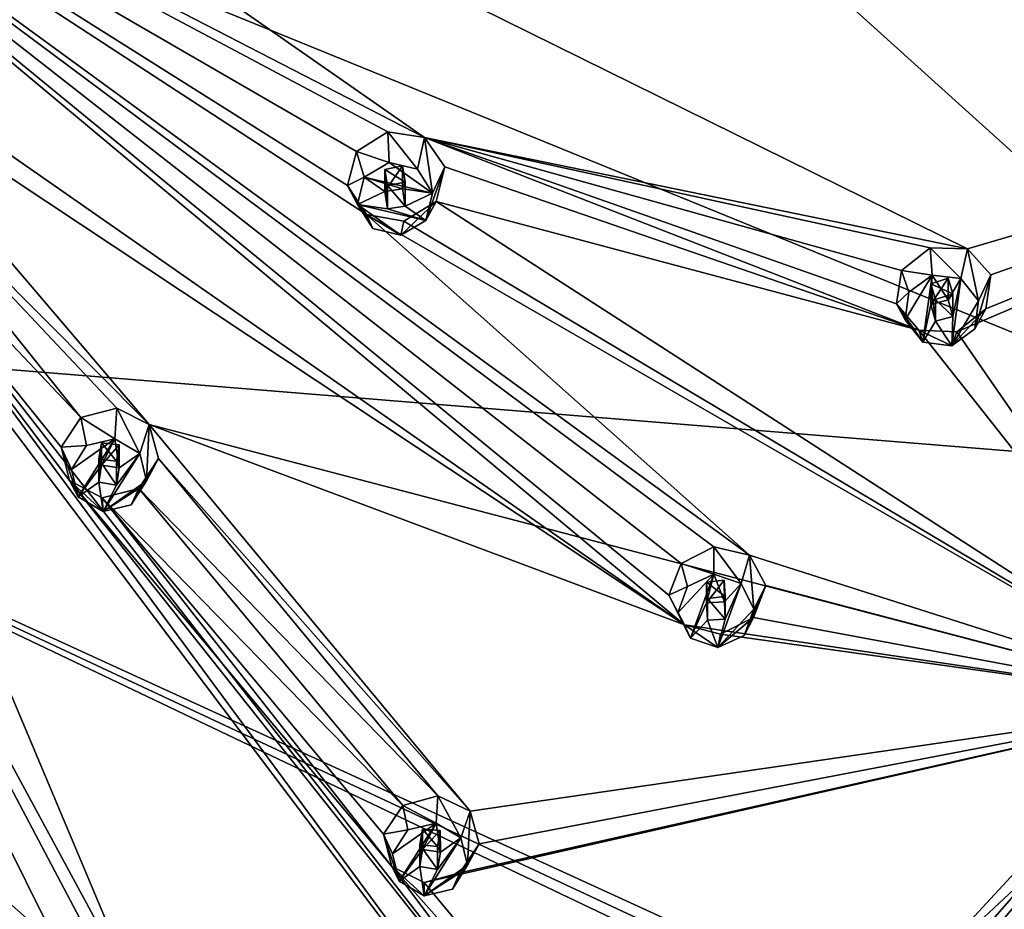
# Model space of a CAD drawing. Header units: millimetres. Extents: x -106 to 241, y -380 to 275.
# Tile 199 of 205: x 206 to 225, y 194 to 212. Entities that reach past the tile are written whole.
import ezdxf

# ---------------------------------------------------------------- set-up
doc = ezdxf.new("R2010")
doc.units = ezdxf.units.MM
doc.header["$LTSCALE"] = 65.185185
for name, color, linetype in [('1203', 7, 'CONTINUOUS'), ('1212', 7, 'CONTINUOUS'), ('1219', 7, 'CONTINUOUS'), ('1236', 7, 'CONTINUOUS'), ('1253', 7, 'CONTINUOUS'), ('1330', 7, 'CONTINUOUS'), ('1331', 7, 'CONTINUOUS'), ('1332', 7, 'CONTINUOUS'), ('1333', 7, 'CONTINUOUS'), ('1334', 7, 'CONTINUOUS'), ('1335', 7, 'CONTINUOUS'), ('1336', 7, 'CONTINUOUS'), ('1337', 7, 'CONTINUOUS'), ('1338', 7, 'CONTINUOUS'), ('1339', 7, 'CONTINUOUS'), ('1340', 7, 'CONTINUOUS'), ('1341', 7, 'CONTINUOUS'), ('1342', 7, 'CONTINUOUS'), ('1343', 7, 'CONTINUOUS'), ('1344', 7, 'CONTINUOUS'), ('1540', 7, 'CONTINUOUS'), ('1541', 7, 'CONTINUOUS'), ('1542', 7, 'CONTINUOUS'), ('1543', 7, 'CONTINUOUS'), ('1544', 7, 'CONTINUOUS'), ('1545', 7, 'CONTINUOUS'), ('1546', 7, 'CONTINUOUS'), ('1547', 7, 'CONTINUOUS'), ('1548', 7, 'CONTINUOUS'), ('1549', 7, 'CONTINUOUS'), ('1760', 7, 'CONTINUOUS'), ('1765', 7, 'CONTINUOUS'), ('1766', 7, 'CONTINUOUS'), ('1767', 7, 'CONTINUOUS'), ('1768', 7, 'CONTINUOUS'), ('1769', 7, 'CONTINUOUS')]:
    doc.layers.add(name, color=color, linetype=linetype)

msp = doc.modelspace()

# ---------------------------------------------------------------- linework, layer by layer
at = {"layer": '1203', "linetype": 'CONTINUOUS'}
for points in [[(238.973, 212.595, 40.552), (222.8, 188.907, 34.205), (238.938, 215.148, 30.54), (238.973, 212.595, 40.552)], [(238.938, 215.148, 30.54), (222.8, 188.907, 34.205), (238.916, 215.074, 30.52), (238.938, 215.148, 30.54)], [(238.916, 215.074, 30.52), (222.8, 188.907, 34.205), (238.893, 215, 30.501), (238.916, 215.074, 30.52)], [(238.893, 215, 30.501), (222.8, 188.907, 34.205), (232.707, 202.102, 27.02), (238.893, 215, 30.501)], [(232.707, 202.102, 27.02), (222.8, 188.907, 34.205), (222.8, 190.202, 29.374), (232.707, 202.102, 27.02)], [(222.8, 191.615, 24.099), (232.707, 202.102, 27.02), (222.8, 190.202, 29.374), (222.8, 191.615, 24.099)]]:
    msp.add_3dface(points, dxfattribs=at)
at = {"layer": '1212', "linetype": 'CONTINUOUS'}
for points in [[(192.3, 219.06, 21.149), (215.666, 217.766, 23.359), (232.287, 202.761, 26.252), (192.3, 219.06, 21.149)], [(192.3, 219.06, 21.149), (232.287, 202.761, 26.252), (192.3, 206.017, 19.1), (192.3, 219.06, 21.149)], [(215.666, 217.766, 23.359), (238.297, 215.406, 29.652), (232.287, 202.761, 26.252), (215.666, 217.766, 23.359)], [(232.287, 202.761, 26.252), (222.51, 192.179, 23.378), (192.3, 206.017, 19.1), (232.287, 202.761, 26.252)], [(192.3, 206.017, 19.1), (222.51, 192.179, 23.378), (222.284, 191.995, 23.329), (192.3, 206.017, 19.1)], [(192.3, 192.943, 17.267), (192.3, 206.017, 19.1), (207.273, 192.701, 18.881), (192.3, 192.943, 17.267)], [(207.273, 192.701, 18.881), (192.3, 206.017, 19.1), (222.066, 191.816, 23.283), (207.273, 192.701, 18.881)], [(222.066, 191.816, 23.283), (192.3, 206.017, 19.1), (222.284, 191.995, 23.329), (222.066, 191.816, 23.283)]]:
    msp.add_3dface(points, dxfattribs=at)
at = {"layer": '1219', "linetype": 'CONTINUOUS'}
for points in [[(222.171, 189.399, 35.372), (231.936, 199.788, 38.156), (229.071, 198.377, 37.777), (222.171, 189.399, 35.372)], [(218.644, 188.649, 35.171), (222.171, 189.399, 35.372), (229.071, 198.377, 37.777), (218.644, 188.649, 35.171)]]:
    msp.add_3dface(points, dxfattribs=at)
at = {"layer": '1236', "linetype": 'CONTINUOUS'}
for points in [[(222.51, 192.179, 23.378), (232.287, 202.761, 26.252), (222.723, 191.832, 23.66), (222.51, 192.179, 23.378)], [(232.287, 202.761, 26.252), (222.8, 191.615, 24.099), (222.723, 191.832, 23.66), (232.287, 202.761, 26.252)], [(232.707, 202.102, 27.02), (222.8, 191.615, 24.099), (232.287, 202.761, 26.252), (232.707, 202.102, 27.02)]]:
    msp.add_3dface(points, dxfattribs=at)
at = {"layer": '1253', "linetype": 'CONTINUOUS'}
for points in [[(222.8, 188.907, 34.205), (238.973, 212.595, 40.552), (222.615, 188.944, 34.947), (222.8, 188.907, 34.205)], [(238.973, 212.595, 40.552), (238.691, 212.489, 41.256), (222.615, 188.944, 34.947), (238.973, 212.595, 40.552)], [(231.936, 199.788, 38.156), (222.171, 189.399, 35.372), (238.691, 212.489, 41.256), (231.936, 199.788, 38.156)], [(238.691, 212.489, 41.256), (222.171, 189.399, 35.372), (222.615, 188.944, 34.947), (238.691, 212.489, 41.256)]]:
    msp.add_3dface(points, dxfattribs=at)
at = {"layer": '1330', "linetype": 'CONTINUOUS'}
for points in [[(223.063, 206.482, 45.688), (222.919, 206.909, 44.42), (222.818, 206.249, 44.147), (223.063, 206.482, 45.688)], [(222.988, 205.933, 45.54), (223.063, 206.482, 45.688), (222.818, 206.249, 44.147), (222.988, 205.933, 45.54)], [(223.338, 205.493, 45.422), (222.988, 205.933, 45.54), (222.818, 206.249, 44.147), (223.338, 205.493, 45.422)], [(223.26, 205.735, 43.766), (223.338, 205.493, 45.422), (222.818, 206.249, 44.147), (223.26, 205.735, 43.766)], [(224.362, 205.758, 45.493), (223.907, 205.42, 45.403), (224.579, 206.155, 43.529), (224.362, 205.758, 45.493)], [(224.579, 206.155, 43.529), (223.907, 205.42, 45.403), (224.007, 205.702, 43.506), (224.579, 206.155, 43.529)], [(223.907, 205.42, 45.403), (223.338, 205.493, 45.422), (223.26, 205.735, 43.766), (223.907, 205.42, 45.403)], [(224.007, 205.702, 43.506), (223.907, 205.42, 45.403), (223.26, 205.735, 43.766), (224.007, 205.702, 43.506)]]:
    msp.add_3dface(points, dxfattribs=at)
at = {"layer": '1331', "linetype": 'CONTINUOUS'}
for points in [[(223.063, 206.482, 45.688), (222.988, 205.933, 45.54), (223.519, 206.82, 45.778), (223.063, 206.482, 45.688)], [(222.988, 205.933, 45.54), (223.338, 205.493, 45.422), (223.519, 206.82, 45.778), (222.988, 205.933, 45.54)], [(223.519, 206.82, 45.778), (223.338, 205.493, 45.422), (223.496, 206.241, 45.623), (223.519, 206.82, 45.778)], [(223.838, 206.329, 45.647), (223.519, 206.82, 45.778), (223.496, 206.241, 45.623), (223.838, 206.329, 45.647)], [(224.088, 206.748, 45.759), (223.519, 206.82, 45.778), (223.838, 206.329, 45.647), (224.088, 206.748, 45.759)], [(223.929, 206, 45.558), (224.088, 206.748, 45.759), (223.838, 206.329, 45.647), (223.929, 206, 45.558)], [(224.088, 206.748, 45.759), (223.907, 205.42, 45.403), (224.437, 206.308, 45.641), (224.088, 206.748, 45.759)], [(223.907, 205.42, 45.403), (224.088, 206.748, 45.759), (223.929, 206, 45.558), (223.907, 205.42, 45.403)], [(223.496, 206.241, 45.623), (223.338, 205.493, 45.422), (223.588, 205.911, 45.534), (223.496, 206.241, 45.623)], [(223.907, 205.42, 45.403), (224.362, 205.758, 45.493), (224.437, 206.308, 45.641), (223.907, 205.42, 45.403)], [(223.907, 205.42, 45.403), (223.929, 206, 45.558), (223.588, 205.911, 45.534), (223.907, 205.42, 45.403)], [(223.338, 205.493, 45.422), (223.907, 205.42, 45.403), (223.588, 205.911, 45.534), (223.338, 205.493, 45.422)]]:
    msp.add_3dface(points, dxfattribs=at)
at = {"layer": '1332', "linetype": 'CONTINUOUS'}
for points in [[(223.496, 206.241, 45.623), (223.588, 205.911, 45.534), (223.496, 206.645, 44.114), (223.496, 206.241, 45.623)], [(223.496, 206.645, 44.114), (223.588, 205.911, 45.534), (223.587, 206.338, 43.943), (223.496, 206.645, 44.114)], [(223.929, 206, 45.558), (223.929, 206.449, 43.882), (223.587, 206.338, 43.943), (223.929, 206, 45.558)], [(223.588, 205.911, 45.534), (223.929, 206, 45.558), (223.587, 206.338, 43.943), (223.588, 205.911, 45.534)]]:
    msp.add_3dface(points, dxfattribs=at)
at = {"layer": '1333', "linetype": 'CONTINUOUS'}
for points in [[(222.919, 206.909, 44.42), (223.519, 206.82, 45.778), (223.481, 207.358, 44.445), (222.919, 206.909, 44.42)], [(223.519, 206.82, 45.778), (224.088, 206.748, 45.759), (223.481, 207.358, 44.445), (223.519, 206.82, 45.778)], [(223.481, 207.358, 44.445), (224.088, 206.748, 45.759), (224.218, 207.337, 44.195), (223.481, 207.358, 44.445)], [(224.088, 206.748, 45.759), (224.437, 206.308, 45.641), (224.218, 207.337, 44.195), (224.088, 206.748, 45.759)], [(224.218, 207.337, 44.195), (224.437, 206.308, 45.641), (224.677, 206.823, 43.807), (224.218, 207.337, 44.195)], [(222.919, 206.909, 44.42), (223.063, 206.482, 45.688), (223.519, 206.82, 45.778), (222.919, 206.909, 44.42)], [(224.362, 205.758, 45.493), (224.579, 206.155, 43.529), (224.677, 206.823, 43.807), (224.362, 205.758, 45.493)], [(224.437, 206.308, 45.641), (224.362, 205.758, 45.493), (224.677, 206.823, 43.807), (224.437, 206.308, 45.641)]]:
    msp.add_3dface(points, dxfattribs=at)
at = {"layer": '1334', "linetype": 'CONTINUOUS'}
for points in [[(223.838, 206.329, 45.647), (223.496, 206.241, 45.623), (223.837, 206.756, 44.055), (223.838, 206.329, 45.647)], [(223.496, 206.241, 45.623), (223.496, 206.645, 44.114), (223.837, 206.756, 44.055), (223.496, 206.241, 45.623)], [(223.929, 206.449, 43.882), (223.838, 206.329, 45.647), (223.837, 206.756, 44.055), (223.929, 206.449, 43.882)], [(223.929, 206, 45.558), (223.838, 206.329, 45.647), (223.929, 206.449, 43.882), (223.929, 206, 45.558)]]:
    msp.add_3dface(points, dxfattribs=at)
at = {"layer": '1335', "linetype": 'CONTINUOUS'}
for points in [[(218.698, 200.679, 44.133), (218.574, 201.133, 42.872), (218.329, 200.508, 42.609), (218.698, 200.679, 44.133)], [(218.507, 200.157, 43.993), (218.698, 200.679, 44.133), (218.329, 200.508, 42.609), (218.507, 200.157, 43.993)], [(218.754, 199.656, 43.858), (218.507, 200.157, 43.993), (218.329, 200.508, 42.609), (218.754, 199.656, 43.858)], [(218.637, 199.918, 42.207), (218.754, 199.656, 43.858), (218.329, 200.508, 42.609), (218.637, 199.918, 42.207)], [(219.813, 199.71, 43.873), (219.295, 199.471, 43.809), (219.999, 200.066, 41.898), (219.813, 199.71, 43.873)], [(219.999, 200.066, 41.898), (219.295, 199.471, 43.809), (219.347, 199.737, 41.908), (219.999, 200.066, 41.898)], [(219.295, 199.471, 43.809), (218.754, 199.656, 43.858), (218.637, 199.918, 42.207), (219.295, 199.471, 43.809)], [(219.347, 199.737, 41.908), (219.295, 199.471, 43.809), (218.637, 199.918, 42.207), (219.347, 199.737, 41.908)]]:
    msp.add_3dface(points, dxfattribs=at)
at = {"layer": '1336', "linetype": 'CONTINUOUS'}
for points in [[(218.698, 200.679, 44.133), (218.507, 200.157, 43.993), (219.216, 200.918, 44.197), (218.698, 200.679, 44.133)], [(218.507, 200.157, 43.993), (218.754, 199.656, 43.858), (219.216, 200.918, 44.197), (218.507, 200.157, 43.993)], [(219.216, 200.918, 44.197), (218.754, 199.656, 43.858), (219.07, 200.356, 44.046), (219.216, 200.918, 44.197)], [(219.423, 200.374, 44.051), (219.216, 200.918, 44.197), (219.07, 200.356, 44.046), (219.423, 200.374, 44.051)], [(219.757, 200.733, 44.147), (219.216, 200.918, 44.197), (219.423, 200.374, 44.051), (219.757, 200.733, 44.147)], [(219.757, 200.733, 44.147), (219.295, 199.471, 43.809), (220.005, 200.232, 44.013), (219.757, 200.733, 44.147)], [(219.295, 199.471, 43.809), (219.757, 200.733, 44.147), (219.441, 200.033, 43.959), (219.295, 199.471, 43.809)], [(219.441, 200.033, 43.959), (219.757, 200.733, 44.147), (219.423, 200.374, 44.051), (219.441, 200.033, 43.959)], [(219.07, 200.356, 44.046), (218.754, 199.656, 43.858), (219.088, 200.015, 43.955), (219.07, 200.356, 44.046)], [(219.295, 199.471, 43.809), (219.813, 199.71, 43.873), (220.005, 200.232, 44.013), (219.295, 199.471, 43.809)], [(218.754, 199.656, 43.858), (219.295, 199.471, 43.809), (219.088, 200.015, 43.955), (218.754, 199.656, 43.858)], [(219.295, 199.471, 43.809), (219.441, 200.033, 43.959), (219.088, 200.015, 43.955), (219.295, 199.471, 43.809)]]:
    msp.add_3dface(points, dxfattribs=at)
at = {"layer": '1337', "linetype": 'CONTINUOUS'}
for points in [[(219.07, 200.356, 44.046), (219.088, 200.015, 43.955), (219.07, 200.76, 42.537), (219.07, 200.356, 44.046)], [(219.07, 200.76, 42.537), (219.088, 200.015, 43.955), (219.088, 200.442, 42.363), (219.07, 200.76, 42.537)], [(219.441, 200.033, 43.959), (219.441, 200.482, 42.283), (219.088, 200.442, 42.363), (219.441, 200.033, 43.959)], [(219.088, 200.015, 43.955), (219.441, 200.033, 43.959), (219.088, 200.442, 42.363), (219.088, 200.015, 43.955)]]:
    msp.add_3dface(points, dxfattribs=at)
at = {"layer": '1338', "linetype": 'CONTINUOUS'}
for points in [[(218.574, 201.133, 42.872), (219.216, 200.918, 44.197), (219.216, 201.46, 42.864), (218.574, 201.133, 42.872)], [(219.216, 200.918, 44.197), (219.757, 200.733, 44.147), (219.216, 201.46, 42.864), (219.216, 200.918, 44.197)], [(219.216, 201.46, 42.864), (219.757, 200.733, 44.147), (219.919, 201.293, 42.575), (219.216, 201.46, 42.864)], [(219.757, 200.733, 44.147), (220.005, 200.232, 44.013), (219.919, 201.293, 42.575), (219.757, 200.733, 44.147)], [(219.919, 201.293, 42.575), (220.005, 200.232, 44.013), (220.244, 200.699, 42.166), (219.919, 201.293, 42.575)], [(218.574, 201.133, 42.872), (218.698, 200.679, 44.133), (219.216, 200.918, 44.197), (218.574, 201.133, 42.872)], [(219.813, 199.71, 43.873), (219.999, 200.066, 41.898), (220.244, 200.699, 42.166), (219.813, 199.71, 43.873)], [(220.005, 200.232, 44.013), (219.813, 199.71, 43.873), (220.244, 200.699, 42.166), (220.005, 200.232, 44.013)]]:
    msp.add_3dface(points, dxfattribs=at)
at = {"layer": '1339', "linetype": 'CONTINUOUS'}
for points in [[(219.423, 200.374, 44.051), (219.07, 200.356, 44.046), (219.422, 200.801, 42.459), (219.423, 200.374, 44.051)], [(219.07, 200.356, 44.046), (219.07, 200.76, 42.537), (219.422, 200.801, 42.459), (219.07, 200.356, 44.046)], [(219.441, 200.482, 42.283), (219.423, 200.374, 44.051), (219.422, 200.801, 42.459), (219.441, 200.482, 42.283)], [(219.441, 200.033, 43.959), (219.423, 200.374, 44.051), (219.441, 200.482, 42.283), (219.441, 200.033, 43.959)]]:
    msp.add_3dface(points, dxfattribs=at)
at = {"layer": '1340', "linetype": 'CONTINUOUS'}
for points in [[(213.179, 195.879, 42.847), (213.081, 196.355, 41.592), (212.702, 195.794, 41.346), (213.179, 195.879, 42.847)], [(212.88, 195.407, 42.72), (213.179, 195.879, 42.847), (212.702, 195.794, 41.346), (212.88, 195.407, 42.72)], [(213.014, 194.868, 42.575), (212.88, 195.407, 42.72), (212.702, 195.794, 41.346), (213.014, 194.868, 42.575)], [(212.864, 195.157, 40.931), (213.014, 194.868, 42.575), (212.702, 195.794, 41.346), (212.864, 195.157, 40.931)], [(213.503, 194.578, 42.498), (213.014, 194.868, 42.575), (212.864, 195.157, 40.931), (213.503, 194.578, 42.498)], [(213.505, 194.838, 40.596), (213.503, 194.578, 42.498), (212.864, 195.157, 40.931), (213.505, 194.838, 40.596)], [(214.061, 194.707, 42.532), (213.503, 194.578, 42.498), (214.208, 195.03, 40.548), (214.061, 194.707, 42.532)], [(214.208, 195.03, 40.548), (213.503, 194.578, 42.498), (213.505, 194.838, 40.596), (214.208, 195.03, 40.548)]]:
    msp.add_3dface(points, dxfattribs=at)
at = {"layer": '1341', "linetype": 'CONTINUOUS'}
for points in [[(213.179, 195.879, 42.847), (212.88, 195.407, 42.72), (213.738, 196.009, 42.881), (213.179, 195.879, 42.847)], [(212.88, 195.407, 42.72), (213.014, 194.868, 42.575), (213.738, 196.009, 42.881), (212.88, 195.407, 42.72)], [(213.738, 196.009, 42.881), (213.014, 194.868, 42.575), (213.473, 195.489, 42.742), (213.738, 196.009, 42.881)], [(213.823, 195.435, 42.728), (213.738, 196.009, 42.881), (213.473, 195.489, 42.742), (213.823, 195.435, 42.728)], [(214.227, 195.719, 42.804), (213.738, 196.009, 42.881), (213.823, 195.435, 42.728), (214.227, 195.719, 42.804)], [(214.227, 195.719, 42.804), (213.503, 194.578, 42.498), (214.361, 195.18, 42.659), (214.227, 195.719, 42.804)], [(213.503, 194.578, 42.498), (214.227, 195.719, 42.804), (213.767, 195.098, 42.637), (213.503, 194.578, 42.498)], [(213.767, 195.098, 42.637), (214.227, 195.719, 42.804), (213.823, 195.435, 42.728), (213.767, 195.098, 42.637)], [(213.473, 195.489, 42.742), (213.014, 194.868, 42.575), (213.418, 195.151, 42.651), (213.473, 195.489, 42.742)], [(213.014, 194.868, 42.575), (213.503, 194.578, 42.498), (213.418, 195.151, 42.651), (213.014, 194.868, 42.575)], [(213.503, 194.578, 42.498), (213.767, 195.098, 42.637), (213.418, 195.151, 42.651), (213.503, 194.578, 42.498)], [(213.503, 194.578, 42.498), (214.061, 194.707, 42.532), (214.361, 195.18, 42.659), (213.503, 194.578, 42.498)]]:
    msp.add_3dface(points, dxfattribs=at)
at = {"layer": '1342', "linetype": 'CONTINUOUS'}
for points in [[(213.473, 195.489, 42.742), (213.418, 195.151, 42.651), (213.473, 195.893, 41.233), (213.473, 195.489, 42.742)], [(213.473, 195.893, 41.233), (213.418, 195.151, 42.651), (213.418, 195.579, 41.06), (213.473, 195.893, 41.233)], [(213.418, 195.151, 42.651), (213.767, 195.098, 42.637), (213.418, 195.579, 41.06), (213.418, 195.151, 42.651)], [(213.767, 195.098, 42.637), (213.767, 195.547, 40.961), (213.418, 195.579, 41.06), (213.767, 195.098, 42.637)]]:
    msp.add_3dface(points, dxfattribs=at)
at = {"layer": '1343', "linetype": 'CONTINUOUS'}
for points in [[(213.081, 196.355, 41.592), (213.738, 196.009, 42.881), (213.775, 196.547, 41.548), (213.081, 196.355, 41.592)], [(213.738, 196.009, 42.881), (214.227, 195.719, 42.804), (213.775, 196.547, 41.548), (213.738, 196.009, 42.881)], [(213.775, 196.547, 41.548), (214.227, 195.719, 42.804), (214.413, 196.244, 41.222), (213.775, 196.547, 41.548)], [(213.081, 196.355, 41.592), (213.179, 195.879, 42.847), (213.738, 196.009, 42.881), (213.081, 196.355, 41.592)], [(214.227, 195.719, 42.804), (214.361, 195.18, 42.659), (214.413, 196.244, 41.222), (214.227, 195.719, 42.804)], [(214.413, 196.244, 41.222), (214.361, 195.18, 42.659), (214.589, 195.599, 40.799), (214.413, 196.244, 41.222)], [(214.061, 194.707, 42.532), (214.208, 195.03, 40.548), (214.589, 195.599, 40.799), (214.061, 194.707, 42.532)], [(214.361, 195.18, 42.659), (214.061, 194.707, 42.532), (214.589, 195.599, 40.799), (214.361, 195.18, 42.659)]]:
    msp.add_3dface(points, dxfattribs=at)
at = {"layer": '1344', "linetype": 'CONTINUOUS'}
for points in [[(213.473, 195.489, 42.742), (213.473, 195.893, 41.233), (213.822, 195.863, 41.136), (213.473, 195.489, 42.742)], [(213.823, 195.435, 42.728), (213.473, 195.489, 42.742), (213.822, 195.863, 41.136), (213.823, 195.435, 42.728)], [(213.767, 195.547, 40.961), (213.823, 195.435, 42.728), (213.822, 195.863, 41.136), (213.767, 195.547, 40.961)], [(213.767, 195.098, 42.637), (213.823, 195.435, 42.728), (213.767, 195.547, 40.961), (213.767, 195.098, 42.637)]]:
    msp.add_3dface(points, dxfattribs=at)
at = {"layer": '1540', "linetype": 'CONTINUOUS'}
for points in [[(212.323, 208.747, 49.65), (212.167, 209.255, 48.192), (211.992, 208.588, 47.946), (212.323, 208.747, 49.65)], [(212.189, 208.208, 49.506), (212.323, 208.747, 49.65), (211.992, 208.588, 47.946), (212.189, 208.208, 49.506)], [(212.489, 207.736, 49.379), (212.189, 208.208, 49.506), (211.992, 208.588, 47.946), (212.489, 207.736, 49.379)], [(212.369, 208.013, 47.626), (212.489, 207.736, 49.379), (211.992, 208.588, 47.946), (212.369, 208.013, 47.626)], [(213.537, 207.896, 49.422), (213.047, 207.606, 49.345), (213.739, 208.272, 47.452), (213.537, 207.896, 49.422)], [(213.739, 208.272, 47.452), (213.047, 207.606, 49.345), (213.105, 207.879, 47.417), (213.739, 208.272, 47.452)], [(213.047, 207.606, 49.345), (212.489, 207.736, 49.379), (212.369, 208.013, 47.626), (213.047, 207.606, 49.345)], [(213.105, 207.879, 47.417), (213.047, 207.606, 49.345), (212.369, 208.013, 47.626), (213.105, 207.879, 47.417)]]:
    msp.add_3dface(points, dxfattribs=at)
at = {"layer": '1541', "linetype": 'CONTINUOUS'}
for points in [[(212.813, 209.037, 49.728), (212.323, 208.747, 49.65), (213.671, 208.435, 49.567), (212.813, 209.037, 49.728)], [(213.371, 208.908, 49.693), (212.813, 209.037, 49.728), (213.671, 208.435, 49.567), (213.371, 208.908, 49.693)], [(212.323, 208.747, 49.65), (212.189, 208.208, 49.506), (212.728, 208.464, 49.574), (212.323, 208.747, 49.65)], [(213.671, 208.435, 49.567), (212.323, 208.747, 49.65), (213.077, 208.517, 49.589), (213.671, 208.435, 49.567)], [(213.077, 208.517, 49.589), (212.323, 208.747, 49.65), (212.728, 208.464, 49.574), (213.077, 208.517, 49.589)], [(212.728, 208.464, 49.574), (212.189, 208.208, 49.506), (212.783, 208.126, 49.484), (212.728, 208.464, 49.574)], [(213.132, 208.18, 49.498), (213.671, 208.435, 49.567), (213.077, 208.517, 49.589), (213.132, 208.18, 49.498)], [(213.537, 207.896, 49.422), (213.671, 208.435, 49.567), (213.132, 208.18, 49.498), (213.537, 207.896, 49.422)], [(212.189, 208.208, 49.506), (212.489, 207.736, 49.379), (213.047, 207.606, 49.345), (212.189, 208.208, 49.506)], [(212.189, 208.208, 49.506), (213.047, 207.606, 49.345), (213.537, 207.896, 49.422), (212.189, 208.208, 49.506)], [(212.189, 208.208, 49.506), (213.537, 207.896, 49.422), (212.783, 208.126, 49.484), (212.189, 208.208, 49.506)], [(213.537, 207.896, 49.422), (213.132, 208.18, 49.498), (212.783, 208.126, 49.484), (213.537, 207.896, 49.422)]]:
    msp.add_3dface(points, dxfattribs=at)
at = {"layer": '1542', "linetype": 'CONTINUOUS'}
for points in [[(212.728, 208.464, 49.574), (212.783, 208.126, 49.484), (212.728, 208.904, 47.932), (212.728, 208.464, 49.574)], [(212.728, 208.904, 47.932), (212.783, 208.126, 49.484), (212.782, 208.582, 47.785), (212.728, 208.904, 47.932)], [(213.132, 208.18, 49.498), (213.132, 208.65, 47.742), (212.782, 208.582, 47.785), (213.132, 208.18, 49.498)], [(212.783, 208.126, 49.484), (213.132, 208.18, 49.498), (212.782, 208.582, 47.785), (212.783, 208.126, 49.484)]]:
    msp.add_3dface(points, dxfattribs=at)
at = {"layer": '1543', "linetype": 'CONTINUOUS'}
for points in [[(212.167, 209.255, 48.192), (212.813, 209.037, 49.728), (212.787, 209.645, 48.229), (212.167, 209.255, 48.192)], [(212.813, 209.037, 49.728), (213.371, 208.908, 49.693), (212.787, 209.645, 48.229), (212.813, 209.037, 49.728)], [(212.787, 209.645, 48.229), (213.371, 208.908, 49.693), (213.51, 209.53, 48.032), (212.787, 209.645, 48.229)], [(213.371, 208.908, 49.693), (213.671, 208.435, 49.567), (213.51, 209.53, 48.032), (213.371, 208.908, 49.693)], [(213.51, 209.53, 48.032), (213.671, 208.435, 49.567), (213.912, 208.953, 47.705), (213.51, 209.53, 48.032)], [(212.167, 209.255, 48.192), (212.323, 208.747, 49.65), (212.813, 209.037, 49.728), (212.167, 209.255, 48.192)], [(213.537, 207.896, 49.422), (213.739, 208.272, 47.452), (213.912, 208.953, 47.705), (213.537, 207.896, 49.422)], [(213.671, 208.435, 49.567), (213.537, 207.896, 49.422), (213.912, 208.953, 47.705), (213.671, 208.435, 49.567)]]:
    msp.add_3dface(points, dxfattribs=at)
at = {"layer": '1544', "linetype": 'CONTINUOUS'}
for points in [[(213.077, 208.517, 49.589), (212.728, 208.464, 49.574), (213.076, 208.973, 47.89), (213.077, 208.517, 49.589)], [(212.728, 208.464, 49.574), (212.728, 208.904, 47.932), (213.076, 208.973, 47.89), (212.728, 208.464, 49.574)], [(213.132, 208.65, 47.742), (213.077, 208.517, 49.589), (213.076, 208.973, 47.89), (213.132, 208.65, 47.742)], [(213.132, 208.18, 49.498), (213.077, 208.517, 49.589), (213.132, 208.65, 47.742), (213.132, 208.18, 49.498)]]:
    msp.add_3dface(points, dxfattribs=at)
at = {"layer": '1545', "linetype": 'CONTINUOUS'}
for points in [[(206.848, 203.459, 48.233), (206.735, 204.008, 46.786), (206.349, 203.426, 46.563), (206.848, 203.459, 48.233)], [(206.548, 202.986, 48.107), (206.848, 203.459, 48.233), (206.349, 203.426, 46.563), (206.548, 202.986, 48.107)], [(206.682, 202.447, 47.962), (206.548, 202.986, 48.107), (206.349, 203.426, 46.563), (206.682, 202.447, 47.962)], [(206.51, 202.769, 46.22), (206.682, 202.447, 47.962), (206.349, 203.426, 46.563), (206.51, 202.769, 46.22)], [(207.171, 202.157, 47.884), (206.682, 202.447, 47.962), (206.51, 202.769, 46.22), (207.171, 202.157, 47.884)], [(207.153, 202.424, 45.955), (207.171, 202.157, 47.884), (206.51, 202.769, 46.22), (207.153, 202.424, 45.955)], [(207.876, 202.609, 45.935), (207.171, 202.157, 47.884), (207.153, 202.424, 45.955), (207.876, 202.609, 45.935)], [(207.729, 202.286, 47.919), (207.171, 202.157, 47.884), (207.876, 202.609, 45.935), (207.729, 202.286, 47.919)]]:
    msp.add_3dface(points, dxfattribs=at)
at = {"layer": '1546', "linetype": 'CONTINUOUS'}
for points in [[(206.848, 203.459, 48.233), (206.548, 202.986, 48.107), (207.406, 203.588, 48.268), (206.848, 203.459, 48.233)], [(206.548, 202.986, 48.107), (206.682, 202.447, 47.962), (207.406, 203.588, 48.268), (206.548, 202.986, 48.107)], [(207.406, 203.588, 48.268), (206.682, 202.447, 47.962), (207.142, 203.068, 48.129), (207.406, 203.588, 48.268)], [(207.491, 203.014, 48.114), (207.406, 203.588, 48.268), (207.142, 203.068, 48.129), (207.491, 203.014, 48.114)], [(207.895, 203.298, 48.19), (207.406, 203.588, 48.268), (207.491, 203.014, 48.114), (207.895, 203.298, 48.19)], [(207.895, 203.298, 48.19), (207.171, 202.157, 47.884), (208.029, 202.759, 48.046), (207.895, 203.298, 48.19)], [(207.171, 202.157, 47.884), (207.895, 203.298, 48.19), (207.435, 202.677, 48.024), (207.171, 202.157, 47.884)], [(207.435, 202.677, 48.024), (207.895, 203.298, 48.19), (207.491, 203.014, 48.114), (207.435, 202.677, 48.024)], [(207.142, 203.068, 48.129), (206.682, 202.447, 47.962), (207.086, 202.731, 48.038), (207.142, 203.068, 48.129)], [(206.682, 202.447, 47.962), (207.171, 202.157, 47.884), (207.086, 202.731, 48.038), (206.682, 202.447, 47.962)], [(207.171, 202.157, 47.884), (207.435, 202.677, 48.024), (207.086, 202.731, 48.038), (207.171, 202.157, 47.884)], [(207.171, 202.157, 47.884), (207.729, 202.286, 47.919), (208.029, 202.759, 48.046), (207.171, 202.157, 47.884)]]:
    msp.add_3dface(points, dxfattribs=at)
at = {"layer": '1547', "linetype": 'CONTINUOUS'}
for points in [[(207.142, 203.068, 48.129), (207.086, 202.731, 48.038), (207.142, 203.508, 46.487), (207.142, 203.068, 48.129)], [(207.142, 203.508, 46.487), (207.086, 202.731, 48.038), (207.086, 203.187, 46.34), (207.142, 203.508, 46.487)], [(207.086, 202.731, 48.038), (207.435, 202.677, 48.024), (207.086, 203.187, 46.34), (207.086, 202.731, 48.038)], [(207.435, 202.677, 48.024), (207.435, 203.148, 46.268), (207.086, 203.187, 46.34), (207.435, 202.677, 48.024)]]:
    msp.add_3dface(points, dxfattribs=at)
at = {"layer": '1548', "linetype": 'CONTINUOUS'}
for points in [[(206.735, 204.008, 46.786), (207.406, 203.588, 48.268), (207.443, 204.194, 46.769), (206.735, 204.008, 46.786)], [(207.406, 203.588, 48.268), (207.895, 203.298, 48.19), (207.443, 204.194, 46.769), (207.406, 203.588, 48.268)], [(207.443, 204.194, 46.769), (207.895, 203.298, 48.19), (208.081, 203.871, 46.516), (207.443, 204.194, 46.769)], [(206.735, 204.008, 46.786), (206.848, 203.459, 48.233), (207.406, 203.588, 48.268), (206.735, 204.008, 46.786)], [(207.895, 203.298, 48.19), (208.029, 202.759, 48.046), (208.081, 203.871, 46.516), (207.895, 203.298, 48.19)], [(208.081, 203.871, 46.516), (208.029, 202.759, 48.046), (208.265, 203.204, 46.164), (208.081, 203.871, 46.516)], [(207.729, 202.286, 47.919), (207.876, 202.609, 45.935), (208.265, 203.204, 46.164), (207.729, 202.286, 47.919)], [(208.029, 202.759, 48.046), (207.729, 202.286, 47.919), (208.265, 203.204, 46.164), (208.029, 202.759, 48.046)]]:
    msp.add_3dface(points, dxfattribs=at)
at = {"layer": '1549', "linetype": 'CONTINUOUS'}
for points in [[(207.142, 203.068, 48.129), (207.142, 203.508, 46.487), (207.49, 203.47, 46.416), (207.142, 203.068, 48.129)], [(207.491, 203.014, 48.114), (207.142, 203.068, 48.129), (207.49, 203.47, 46.416), (207.491, 203.014, 48.114)], [(207.435, 203.148, 46.268), (207.491, 203.014, 48.114), (207.49, 203.47, 46.416), (207.435, 203.148, 46.268)], [(207.435, 202.677, 48.024), (207.491, 203.014, 48.114), (207.435, 203.148, 46.268), (207.435, 202.677, 48.024)]]:
    msp.add_3dface(points, dxfattribs=at)
at = {"layer": '1760', "linetype": 'CONTINUOUS'}
for points in [[(198.305, 220.131, 53.762), (196.897, 218.095, 53.216), (213.51, 209.53, 48.032), (198.305, 220.131, 53.762)], [(235.847, 210.756, 41.094), (198.305, 220.131, 53.762), (224.218, 207.337, 44.195), (235.847, 210.756, 41.094)], [(198.305, 220.131, 53.762), (235.847, 210.756, 41.094), (206.263, 217.38, 52.162), (198.305, 220.131, 53.762)], [(224.218, 207.337, 44.195), (198.305, 220.131, 53.762), (213.51, 209.53, 48.032), (224.218, 207.337, 44.195)], [(218.574, 201.133, 42.872), (196.897, 218.095, 53.216), (218.329, 200.508, 42.609), (218.574, 201.133, 42.872)], [(196.897, 218.095, 53.216), (218.574, 201.133, 42.872), (219.216, 201.46, 42.864), (196.897, 218.095, 53.216)], [(196.897, 218.095, 53.216), (218.637, 199.918, 42.207), (218.329, 200.508, 42.609), (196.897, 218.095, 53.216)], [(218.637, 199.918, 42.207), (196.897, 218.095, 53.216), (201.902, 211.582, 50.608), (218.637, 199.918, 42.207)], [(196.897, 218.095, 53.216), (219.216, 201.46, 42.864), (219.919, 201.293, 42.575), (196.897, 218.095, 53.216)], [(196.897, 218.095, 53.216), (219.919, 201.293, 42.575), (212.369, 208.013, 47.626), (196.897, 218.095, 53.216)], [(212.167, 209.255, 48.192), (196.897, 218.095, 53.216), (211.992, 208.588, 47.946), (212.167, 209.255, 48.192)], [(196.897, 218.095, 53.216), (212.167, 209.255, 48.192), (212.787, 209.645, 48.229), (196.897, 218.095, 53.216)], [(196.897, 218.095, 53.216), (212.369, 208.013, 47.626), (211.992, 208.588, 47.946), (196.897, 218.095, 53.216)], [(196.897, 218.095, 53.216), (212.787, 209.645, 48.229), (213.51, 209.53, 48.032), (196.897, 218.095, 53.216)], [(235.847, 210.756, 41.094), (226.53, 212.353, 45.539), (206.263, 217.38, 52.162), (235.847, 210.756, 41.094)], [(206.68, 192.786, 40.635), (194.787, 216.733, 52.851), (206.183, 192.314, 40.413), (206.68, 192.786, 40.635)], [(194.787, 216.733, 52.851), (206.68, 192.786, 40.635), (207.395, 192.835, 40.553), (194.787, 216.733, 52.851)], [(194.787, 216.733, 52.851), (206.191, 191.659, 39.994), (206.183, 192.314, 40.413), (194.787, 216.733, 52.851)], [(206.191, 191.659, 39.994), (194.787, 216.733, 52.851), (201.107, 200.11, 45.508), (206.191, 191.659, 39.994)], [(194.787, 216.733, 52.851), (207.395, 192.835, 40.553), (207.94, 192.411, 40.195), (194.787, 216.733, 52.851)], [(194.787, 216.733, 52.851), (207.94, 192.411, 40.195), (200.329, 210.477, 50.312), (194.787, 216.733, 52.851)], [(218.637, 199.918, 42.207), (201.902, 211.582, 50.608), (202.095, 210.896, 50.324), (218.637, 199.918, 42.207)], [(202.095, 210.896, 50.324), (201.705, 210.282, 50.118), (208.081, 203.871, 46.516), (202.095, 210.896, 50.324)], [(218.637, 199.918, 42.207), (202.095, 210.896, 50.324), (208.081, 203.871, 46.516), (218.637, 199.918, 42.207)], [(229.071, 198.377, 37.777), (235.847, 210.756, 41.094), (224.007, 205.702, 43.506), (229.071, 198.377, 37.777)], [(235.847, 210.756, 41.094), (224.579, 206.155, 43.529), (224.007, 205.702, 43.506), (235.847, 210.756, 41.094)], [(235.847, 210.756, 41.094), (224.218, 207.337, 44.195), (224.677, 206.823, 43.807), (235.847, 210.756, 41.094)], [(224.579, 206.155, 43.529), (235.847, 210.756, 41.094), (224.677, 206.823, 43.807), (224.579, 206.155, 43.529)], [(207.94, 192.411, 40.195), (217.4, 187.838, 34.953), (200.329, 210.477, 50.312), (207.94, 192.411, 40.195)], [(217.4, 187.838, 34.953), (200.969, 210.106, 50.112), (200.329, 210.477, 50.312), (217.4, 187.838, 34.953)], [(201.705, 210.282, 50.118), (200.969, 210.106, 50.112), (206.735, 204.008, 46.786), (201.705, 210.282, 50.118)], [(201.705, 210.282, 50.118), (206.735, 204.008, 46.786), (207.443, 204.194, 46.769), (201.705, 210.282, 50.118)], [(201.705, 210.282, 50.118), (207.443, 204.194, 46.769), (208.081, 203.871, 46.516), (201.705, 210.282, 50.118)], [(217.4, 187.838, 34.953), (218.039, 188.254, 35.068), (200.969, 210.106, 50.112), (217.4, 187.838, 34.953)], [(200.969, 210.106, 50.112), (218.039, 188.254, 35.068), (206.51, 202.769, 46.22), (200.969, 210.106, 50.112)], [(206.735, 204.008, 46.786), (200.969, 210.106, 50.112), (206.349, 203.426, 46.563), (206.735, 204.008, 46.786)], [(200.969, 210.106, 50.112), (206.51, 202.769, 46.22), (206.349, 203.426, 46.563), (200.969, 210.106, 50.112)], [(222.818, 206.249, 44.147), (222.919, 206.909, 44.42), (213.51, 209.53, 48.032), (222.818, 206.249, 44.147)], [(222.919, 206.909, 44.42), (223.481, 207.358, 44.445), (213.51, 209.53, 48.032), (222.919, 206.909, 44.42)], [(223.26, 205.735, 43.766), (222.818, 206.249, 44.147), (213.51, 209.53, 48.032), (223.26, 205.735, 43.766)], [(223.26, 205.735, 43.766), (213.51, 209.53, 48.032), (213.912, 208.953, 47.705), (223.26, 205.735, 43.766)], [(223.481, 207.358, 44.445), (224.218, 207.337, 44.195), (213.51, 209.53, 48.032), (223.481, 207.358, 44.445)], [(213.739, 208.272, 47.452), (223.26, 205.735, 43.766), (213.912, 208.953, 47.705), (213.739, 208.272, 47.452)], [(229.071, 198.377, 37.777), (213.739, 208.272, 47.452), (213.105, 207.879, 47.417), (229.071, 198.377, 37.777)], [(229.071, 198.377, 37.777), (223.26, 205.735, 43.766), (213.739, 208.272, 47.452), (229.071, 198.377, 37.777)], [(219.919, 201.293, 42.575), (229.071, 198.377, 37.777), (212.369, 208.013, 47.626), (219.919, 201.293, 42.575)], [(229.071, 198.377, 37.777), (213.105, 207.879, 47.417), (212.369, 208.013, 47.626), (229.071, 198.377, 37.777)], [(229.071, 198.377, 37.777), (224.007, 205.702, 43.506), (223.26, 205.735, 43.766), (229.071, 198.377, 37.777)], [(229.071, 198.377, 37.777), (218.637, 199.918, 42.207), (208.081, 203.871, 46.516), (229.071, 198.377, 37.777)], [(214.413, 196.244, 41.222), (229.071, 198.377, 37.777), (208.081, 203.871, 46.516), (214.413, 196.244, 41.222)], [(214.413, 196.244, 41.222), (208.081, 203.871, 46.516), (208.265, 203.204, 46.164), (214.413, 196.244, 41.222)], [(207.876, 202.609, 45.935), (213.775, 196.547, 41.548), (208.265, 203.204, 46.164), (207.876, 202.609, 45.935)], [(213.775, 196.547, 41.548), (214.413, 196.244, 41.222), (208.265, 203.204, 46.164), (213.775, 196.547, 41.548)], [(218.039, 188.254, 35.068), (212.864, 195.157, 40.931), (206.51, 202.769, 46.22), (218.039, 188.254, 35.068)], [(212.864, 195.157, 40.931), (207.153, 202.424, 45.955), (206.51, 202.769, 46.22), (212.864, 195.157, 40.931)], [(213.081, 196.355, 41.592), (207.876, 202.609, 45.935), (207.153, 202.424, 45.955), (213.081, 196.355, 41.592)], [(213.081, 196.355, 41.592), (213.775, 196.547, 41.548), (207.876, 202.609, 45.935), (213.081, 196.355, 41.592)], [(212.702, 195.794, 41.346), (213.081, 196.355, 41.592), (207.153, 202.424, 45.955), (212.702, 195.794, 41.346)], [(212.864, 195.157, 40.931), (212.702, 195.794, 41.346), (207.153, 202.424, 45.955), (212.864, 195.157, 40.931)], [(229.071, 198.377, 37.777), (219.919, 201.293, 42.575), (220.244, 200.699, 42.166), (229.071, 198.377, 37.777)], [(219.999, 200.066, 41.898), (229.071, 198.377, 37.777), (220.244, 200.699, 42.166), (219.999, 200.066, 41.898)], [(206.191, 191.659, 39.994), (201.107, 200.11, 45.508), (201.054, 199.422, 45.151), (206.191, 191.659, 39.994)], [(229.071, 198.377, 37.777), (219.999, 200.066, 41.898), (219.347, 199.737, 41.908), (229.071, 198.377, 37.777)], [(229.071, 198.377, 37.777), (219.347, 199.737, 41.908), (218.637, 199.918, 42.207), (229.071, 198.377, 37.777)], [(200.489, 198.973, 44.961), (206.191, 191.659, 39.994), (201.054, 199.422, 45.151), (200.489, 198.973, 44.961)], [(205.391, 182.478, 33.517), (206.191, 191.659, 39.994), (200.489, 198.973, 44.961), (205.391, 182.478, 33.517)], [(218.644, 188.649, 35.171), (229.071, 198.377, 37.777), (213.505, 194.838, 40.596), (218.644, 188.649, 35.171)], [(229.071, 198.377, 37.777), (214.208, 195.03, 40.548), (213.505, 194.838, 40.596), (229.071, 198.377, 37.777)], [(214.208, 195.03, 40.548), (229.071, 198.377, 37.777), (214.589, 195.599, 40.799), (214.208, 195.03, 40.548)], [(229.071, 198.377, 37.777), (214.413, 196.244, 41.222), (214.589, 195.599, 40.799), (229.071, 198.377, 37.777)], [(218.039, 188.254, 35.068), (218.644, 188.649, 35.171), (212.864, 195.157, 40.931), (218.039, 188.254, 35.068)], [(218.644, 188.649, 35.171), (213.505, 194.838, 40.596), (212.864, 195.157, 40.931), (218.644, 188.649, 35.171)]]:
    msp.add_3dface(points, dxfattribs=at)
at = {"layer": '1765', "linetype": 'CONTINUOUS'}
for points in [[(207.435, 203.148, 46.268), (207.142, 203.508, 46.487), (207.086, 203.187, 46.34), (207.435, 203.148, 46.268)], [(207.142, 203.508, 46.487), (207.435, 203.148, 46.268), (207.49, 203.47, 46.416), (207.142, 203.508, 46.487)]]:
    msp.add_3dface(points, dxfattribs=at)
at = {"layer": '1766', "linetype": 'CONTINUOUS'}
for points in [[(213.767, 195.547, 40.961), (213.473, 195.893, 41.233), (213.418, 195.579, 41.06), (213.767, 195.547, 40.961)], [(213.473, 195.893, 41.233), (213.767, 195.547, 40.961), (213.822, 195.863, 41.136), (213.473, 195.893, 41.233)]]:
    msp.add_3dface(points, dxfattribs=at)
at = {"layer": '1767', "linetype": 'CONTINUOUS'}
for points in [[(219.07, 200.76, 42.537), (219.441, 200.482, 42.283), (219.422, 200.801, 42.459), (219.07, 200.76, 42.537)], [(219.441, 200.482, 42.283), (219.07, 200.76, 42.537), (219.088, 200.442, 42.363), (219.441, 200.482, 42.283)]]:
    msp.add_3dface(points, dxfattribs=at)
at = {"layer": '1768', "linetype": 'CONTINUOUS'}
for points in [[(212.728, 208.904, 47.932), (213.132, 208.65, 47.742), (213.076, 208.973, 47.89), (212.728, 208.904, 47.932)], [(213.132, 208.65, 47.742), (212.728, 208.904, 47.932), (212.782, 208.582, 47.785), (213.132, 208.65, 47.742)]]:
    msp.add_3dface(points, dxfattribs=at)
at = {"layer": '1769', "linetype": 'CONTINUOUS'}
for points in [[(223.496, 206.645, 44.114), (223.929, 206.449, 43.882), (223.837, 206.756, 44.055), (223.496, 206.645, 44.114)], [(223.929, 206.449, 43.882), (223.496, 206.645, 44.114), (223.587, 206.338, 43.943), (223.929, 206.449, 43.882)]]:
    msp.add_3dface(points, dxfattribs=at)

doc.saveas('drawing.dxf')
